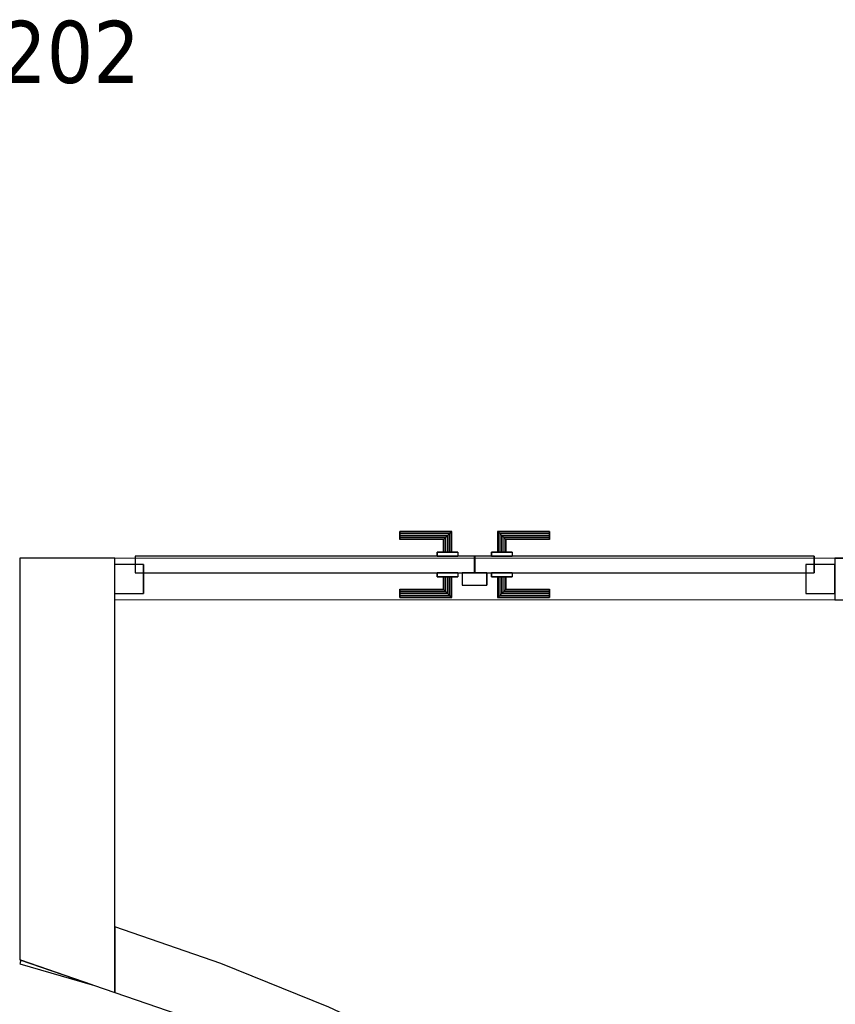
# Model space of a CAD drawing. Header units: metres. Extents: x 397.7 to 427.5, y 12.7 to 28.4.
# Tile 23 of 130: x 407.5 to 409.5, y 23.2 to 25.5. Entities that reach past the tile are written whole.
import ezdxf

# ---------------------------------------------------------------- set-up
doc = ezdxf.new("R2010")
doc.units = ezdxf.units.M
doc.layers.add('01_CARPINTERIA', color=5, linetype='Continuous', lineweight=25, true_color=0x0000ff)
for name, color, linetype, lineweight in [('A-GENM-____-OTLN', 7, 'Continuous', 18), ('A-WALL-____-MCUT', 7, 'Continuous', 25), ('A-WALL-____-OTLN', 7, 'Continuous', 25), ('E-ELEC-FIXT-IDEN', 7, 'Continuous', 30)]:
    doc.layers.add(name, color=color, linetype=linetype, lineweight=lineweight)
doc.styles.add('Tahoma_3', font='tahoma.ttf', dxfattribs={"height": 0.15})

# ---------------------------------------------------------------- blocks, each defined once
blk = doc.blocks.new('Family - LONDR55-XX_ZZ-ARQ-CAA-M3D-Londres55-152975-05_ELEC_P2')
at = {"layer": '01_CARPINTERIA', "color": 161, "true_color": 0xaaaaff}
for p, q in [((0.6894, 0.1487), (0.6894, 0.15)), ((0.6894, 0.15), (0.6894, 0.1487)), ((0.8144, 0.15), (0.6894, 0.15)), ((0.6894, 0.145), (0.6894, 0.1487)), ((0.6894, 0.1487), (0.6894, 0.145)), ((0.8131, 0.1487), (0.6894, 0.1487)), ((0.8131, 0.1487), (0.6894, 0.1487)), ((0.6894, 0.14), (0.6894, 0.145)), ((0.6894, 0.145), (0.6894, 0.14)), ((0.8094, 0.145), (0.6894, 0.145)), ((0.8094, 0.145), (0.6894, 0.145)), ((0.8094, 0.145), (0.8044, 0.14)), ((0.8044, 0.14), (0.8094, 0.145)), ((0.8131, 0.1487), (0.8094, 0.145)), ((0.8094, 0.145), (0.8131, 0.1487)), ((0.8094, 0.1), (0.8094, 0.145)), ((0.8094, 0.1), (0.8094, 0.145)), ((0.8144, 0.15), (0.8131, 0.1487)), ((0.8131, 0.1487), (0.8144, 0.15)), ((0.8131, 0.1), (0.8131, 0.1487)), ((0.8131, 0.1), (0.8131, 0.1487)), ((0.8144, 0.1), (0.8144, 0.15)), ((0.9268, 0.1487), (0.9254, 0.15)), ((0.9254, 0.15), (0.9254, 0.1)), ((0.9254, 0.15), (0.9268, 0.1487)), ((1.0504, 0.15), (0.9254, 0.15)), ((0.9304, 0.145), (0.9268, 0.1487)), ((0.9268, 0.1487), (0.9268, 0.1)), ((0.9268, 0.1487), (0.9268, 0.1)), ((0.9268, 0.1487), (0.9304, 0.145)), ((1.0504, 0.1487), (0.9268, 0.1487)), ((1.0504, 0.1487), (0.9268, 0.1487)), ((0.9354, 0.14), (0.9304, 0.145)), ((0.9304, 0.145), (0.9304, 0.1)), ((0.9304, 0.145), (0.9304, 0.1)), ((0.9304, 0.145), (0.9354, 0.14)), ((1.0504, 0.145), (0.9304, 0.145)), ((1.0504, 0.145), (0.9304, 0.145)), ((1.0504, 0.1487), (1.0504, 0.15)), ((1.0504, 0.15), (1.0504, 0.1487)), ((1.0504, 0.145), (1.0504, 0.1487)), ((1.0504, 0.1487), (1.0504, 0.145)), ((1.0504, 0.145), (1.0504, 0.14)), ((1.0504, 0.14), (1.0504, 0.145)), ((0.6894, 0.135), (0.6894, 0.14)), ((0.6894, 0.14), (0.6894, 0.135)), ((0.6894, 0.14), (0.8044, 0.14)), ((0.8044, 0.14), (0.6894, 0.14)), ((0.6894, 0.135), (0.6894, 0.1313)), ((0.6894, 0.1313), (0.6894, 0.135)), ((0.7994, 0.135), (0.6894, 0.135)), ((0.7994, 0.135), (0.6894, 0.135)), ((0.6894, 0.1313), (0.6894, 0.13)), ((0.6894, 0.13), (0.6894, 0.1313)), ((0.7958, 0.1313), (0.6894, 0.1313)), ((0.7958, 0.1313), (0.6894, 0.1313)), ((0.7944, 0.13), (0.6894, 0.13)), ((0.7944, 0.13), (0.7958, 0.1313)), ((0.7958, 0.1313), (0.7944, 0.13)), ((0.7944, 0.1), (0.7944, 0.13)), ((0.7958, 0.1313), (0.7994, 0.135)), ((0.7994, 0.135), (0.7958, 0.1313)), ((0.7958, 0.1), (0.7958, 0.1313)), ((0.7958, 0.1), (0.7958, 0.1313)), ((0.7994, 0.135), (0.8044, 0.14)), ((0.8044, 0.14), (0.7994, 0.135)), ((0.7994, 0.1), (0.7994, 0.135)), ((0.7994, 0.1), (0.7994, 0.135)), ((0.8044, 0.14), (0.8044, 0.1)), ((0.8044, 0.1), (0.8044, 0.14)), ((0.9354, 0.1), (0.9354, 0.14)), ((0.9354, 0.14), (0.9354, 0.1)), ((0.9354, 0.14), (0.9404, 0.135)), ((0.9404, 0.135), (0.9354, 0.14)), ((0.9354, 0.14), (1.0504, 0.14)), ((1.0504, 0.14), (0.9354, 0.14)), ((0.9404, 0.135), (0.9404, 0.1)), ((0.9404, 0.135), (0.9441, 0.1313)), ((0.9441, 0.1313), (0.9404, 0.135)), ((0.9404, 0.135), (0.9404, 0.1)), ((1.0504, 0.135), (0.9404, 0.135)), ((1.0504, 0.135), (0.9404, 0.135)), ((0.9441, 0.1313), (0.9441, 0.1)), ((0.9441, 0.1313), (0.9454, 0.13)), ((0.9454, 0.13), (0.9441, 0.1313)), ((0.9441, 0.1313), (0.9441, 0.1)), ((1.0504, 0.1313), (0.9441, 0.1313)), ((1.0504, 0.1313), (0.9441, 0.1313)), ((0.9454, 0.13), (0.9454, 0.1)), ((1.0504, 0.13), (0.9454, 0.13)), ((1.0504, 0.14), (1.0504, 0.135)), ((1.0504, 0.135), (1.0504, 0.14)), ((1.0504, 0.135), (1.0504, 0.1313)), ((1.0504, 0.1313), (1.0504, 0.135)), ((1.0504, 0.1313), (1.0504, 0.13)), ((1.0504, 0.13), (1.0504, 0.1313)), ((0.8294, 0.1), (0.7794, 0.1)), ((0.7794, 0.1), (0.8294, 0.1)), ((0.7794, 0.1), (0.7794, 0.09)), ((0.7794, 0.09), (0.7794, 0.1)), ((0.7958, 0.1), (0.7944, 0.1)), ((0.7944, 0.1), (0.7958, 0.1)), ((0.7994, 0.1), (0.7958, 0.1)), ((0.7958, 0.1), (0.7994, 0.1)), ((0.8044, 0.1), (0.7994, 0.1)), ((0.7994, 0.1), (0.8044, 0.1)), ((0.8094, 0.1), (0.8044, 0.1)), ((0.8044, 0.1), (0.8094, 0.1)), ((0.8094, 0.1), (0.8131, 0.1)), ((0.8131, 0.1), (0.8094, 0.1)), ((0.8131, 0.1), (0.8144, 0.1)), ((0.8144, 0.1), (0.8131, 0.1)), ((0.8294, 0.1), (0.8294, 0.09)), ((0.8294, 0.1), (0.8294, 0.09)), ((0.9604, 0.1), (0.9104, 0.1)), ((0.9104, 0.1), (0.9604, 0.1)), ((0.9104, 0.1), (0.9104, 0.09)), ((0.9104, 0.09), (0.9104, 0.1)), ((0.9268, 0.1), (0.9254, 0.1)), ((0.9254, 0.1), (0.9268, 0.1)), ((0.9304, 0.1), (0.9268, 0.1)), ((0.9268, 0.1), (0.9304, 0.1)), ((0.9354, 0.1), (0.9304, 0.1)), ((0.9304, 0.1), (0.9354, 0.1)), ((0.9404, 0.1), (0.9354, 0.1)), ((0.9354, 0.1), (0.9404, 0.1)), ((0.9404, 0.1), (0.9441, 0.1)), ((0.9441, 0.1), (0.9404, 0.1)), ((0.9441, 0.1), (0.9454, 0.1)), ((0.9454, 0.1), (0.9441, 0.1)), ((0.9604, 0.1), (0.9604, 0.09)), ((0.9604, 0.1), (0.9604, 0.09)), ((0.8694, 0.09), (0.05, 0.09)), ((0.05, 0.09), (0.05, 0.05)), ((0.8694, 0.09), (0.05, 0.09)), ((0.05, 0.09), (0.05, 0.05)), ((0.8294, 0.09), (0.7794, 0.09)), ((0.7794, 0.09), (0.8294, 0.09)), ((0.8694, 0.05), (0.8694, 0.09)), ((0.8694, 0.09), (0.8694, 0.05)), ((1.6898, 0.09), (0.8704, 0.09)), ((0.8704, 0.09), (0.8704, 0.05)), ((1.6898, 0.09), (0.8704, 0.09)), ((0.8704, 0.09), (0.8704, 0.05)), ((0.9604, 0.09), (0.9104, 0.09)), ((0.9104, 0.09), (0.9604, 0.09)), ((1.6898, 0.05), (1.6898, 0.09)), ((1.6898, 0.09), (1.6898, 0.05)), ((0.07, 0.07), (0, 0.07)), ((0, 0.07), (0, 0)), ((0.07, 0.07), (0, 0.07)), ((0, 0.07), (0, 0)), ((0.05, 0.05), (0.8694, 0.05)), ((0.05, 0.05), (0.8694, 0.05)), ((0.07, 0), (0.07, 0.07)), ((0.07, 0.07), (0.07, 0)), ((0.7794, 0.05), (0.8294, 0.05)), ((0.8294, 0.05), (0.7794, 0.05)), ((0.7794, 0.05), (0.7794, 0.04)), ((0.7794, 0.04), (0.7794, 0.05)), ((0.8294, 0.05), (0.8294, 0.04)), ((0.8294, 0.05), (0.8294, 0.04)), ((0.8994, 0.05), (0.8394, 0.05)), ((0.8394, 0.05), (0.8394, 0.02)), ((0.8994, 0.05), (0.8394, 0.05)), ((0.8394, 0.05), (0.8394, 0.02)), ((0.8704, 0.05), (1.6898, 0.05)), ((0.8704, 0.05), (1.6898, 0.05)), ((0.8994, 0.02), (0.8994, 0.05)), ((0.8994, 0.05), (0.8994, 0.02)), ((0.9104, 0.05), (0.9604, 0.05)), ((0.9604, 0.05), (0.9104, 0.05)), ((0.9104, 0.05), (0.9104, 0.04)), ((0.9104, 0.04), (0.9104, 0.05)), ((0.9604, 0.05), (0.9604, 0.04)), ((0.9604, 0.05), (0.9604, 0.04)), ((1.7398, 0.07), (1.6698, 0.07)), ((1.6698, 0.07), (1.6698, 0)), ((1.7398, 0.07), (1.6698, 0.07)), ((1.6698, 0.07), (1.6698, 0)), ((1.7398, 0), (1.7398, 0.07)), ((1.7398, 0.07), (1.7398, 0)), ((0.7794, 0.04), (0.8294, 0.04)), ((0.8294, 0.04), (0.7794, 0.04)), ((0.7958, 0.04), (0.7944, 0.04)), ((0.7944, 0.04), (0.7958, 0.04)), ((0.7944, 0.01), (0.7944, 0.04)), ((0.7994, 0.04), (0.7958, 0.04)), ((0.7958, 0.04), (0.7994, 0.04)), ((0.7958, 0.0087), (0.7958, 0.04)), ((0.7958, 0.0087), (0.7958, 0.04)), ((0.7994, 0.04), (0.8044, 0.04)), ((0.8044, 0.04), (0.7994, 0.04)), ((0.7994, 0.005), (0.7994, 0.04)), ((0.7994, 0.005), (0.7994, 0.04)), ((0.8044, 0.04), (0.8094, 0.04)), ((0.8094, 0.04), (0.8044, 0.04)), ((0.8044, 0.04), (0.8044, 0)), ((0.8044, 0), (0.8044, 0.04)), ((0.8094, 0.04), (0.8131, 0.04)), ((0.8131, 0.04), (0.8094, 0.04)), ((0.8094, -0.005), (0.8094, 0.04)), ((0.8094, -0.005), (0.8094, 0.04)), ((0.8131, 0.04), (0.8144, 0.04)), ((0.8144, 0.04), (0.8131, 0.04)), ((0.8131, -0.0087), (0.8131, 0.04)), ((0.8131, -0.0087), (0.8131, 0.04)), ((0.8144, -0.01), (0.8144, 0.04)), ((0.9104, 0.04), (0.9604, 0.04)), ((0.9604, 0.04), (0.9104, 0.04)), ((0.9268, 0.04), (0.9254, 0.04)), ((0.9254, 0.04), (0.9268, 0.04)), ((0.9254, 0.04), (0.9254, -0.01)), ((0.9304, 0.04), (0.9268, 0.04)), ((0.9268, 0.04), (0.9304, 0.04)), ((0.9268, 0.04), (0.9268, -0.0087)), ((0.9268, 0.04), (0.9268, -0.0087)), ((0.9304, 0.04), (0.9354, 0.04)), ((0.9354, 0.04), (0.9304, 0.04)), ((0.9304, 0.04), (0.9304, -0.005)), ((0.9304, 0.04), (0.9304, -0.005)), ((0.9354, 0.04), (0.9404, 0.04)), ((0.9404, 0.04), (0.9354, 0.04)), ((0.9354, 0), (0.9354, 0.04)), ((0.9354, 0.04), (0.9354, 0)), ((0.9404, 0.04), (0.9441, 0.04)), ((0.9441, 0.04), (0.9404, 0.04)), ((0.9404, 0.04), (0.9404, 0.005)), ((0.9404, 0.04), (0.9404, 0.005)), ((0.9441, 0.04), (0.9454, 0.04)), ((0.9454, 0.04), (0.9441, 0.04)), ((0.9441, 0.04), (0.9441, 0.0087)), ((0.9441, 0.04), (0.9441, 0.0087)), ((0.9454, 0.04), (0.9454, 0.01)), ((0, 0), (0.07, 0)), ((0, 0), (0.07, 0)), ((0.6894, 0.0087), (0.6894, 0.01)), ((0.6894, 0.01), (0.6894, 0.0087)), ((0.6894, 0.01), (0.7944, 0.01)), ((0.6894, 0.005), (0.6894, 0.0087)), ((0.6894, 0.0087), (0.6894, 0.005)), ((0.6894, 0.0087), (0.7958, 0.0087)), ((0.6894, 0.0087), (0.7958, 0.0087)), ((0.6894, 0), (0.6894, 0.005)), ((0.6894, 0.005), (0.6894, 0)), ((0.6894, 0.005), (0.7994, 0.005)), ((0.6894, 0.005), (0.7994, 0.005)), ((0.6894, -0.005), (0.6894, 0)), ((0.8044, 0), (0.6894, 0)), ((0.6894, 0), (0.8044, 0)), ((0.7958, 0.0087), (0.7944, 0.01)), ((0.7944, 0.01), (0.7958, 0.0087)), ((0.7994, 0.005), (0.7958, 0.0087)), ((0.7958, 0.0087), (0.7994, 0.005)), ((0.8044, 0), (0.7994, 0.005)), ((0.7994, 0.005), (0.8044, 0)), ((0.8394, 0.02), (0.8994, 0.02)), ((0.8394, 0.02), (0.8994, 0.02)), ((0.9304, -0.005), (0.9354, 0)), ((0.9354, 0), (0.9304, -0.005)), ((0.9404, 0.005), (0.9354, 0)), ((0.9354, 0), (0.9404, 0.005)), ((1.0504, 0), (0.9354, 0)), ((0.9354, 0), (1.0504, 0)), ((0.9441, 0.0087), (0.9404, 0.005)), ((0.9404, 0.005), (0.9441, 0.0087)), ((0.9404, 0.005), (1.0504, 0.005)), ((0.9404, 0.005), (1.0504, 0.005)), ((0.9454, 0.01), (0.9441, 0.0087)), ((0.9441, 0.0087), (0.9454, 0.01)), ((0.9441, 0.0087), (1.0504, 0.0087)), ((0.9441, 0.0087), (1.0504, 0.0087)), ((0.9454, 0.01), (1.0504, 0.01)), ((1.0504, 0.0087), (1.0504, 0.01)), ((1.0504, 0.01), (1.0504, 0.0087)), ((1.0504, 0.005), (1.0504, 0.0087)), ((1.0504, 0.0087), (1.0504, 0.005)), ((1.0504, 0.005), (1.0504, 0)), ((1.0504, 0), (1.0504, 0.005)), ((1.0504, 0), (1.0504, -0.005)), ((1.0504, -0.005), (1.0504, 0)), ((1.6698, 0), (1.7398, 0)), ((1.6698, 0), (1.7398, 0)), ((0.6894, 0), (0.6894, -0.005)), ((0.6894, -0.005), (0.6894, -0.0087)), ((0.6894, -0.0087), (0.6894, -0.005)), ((0.6894, -0.005), (0.8094, -0.005)), ((0.6894, -0.005), (0.8094, -0.005)), ((0.6894, -0.0087), (0.6894, -0.01)), ((0.6894, -0.01), (0.6894, -0.0087)), ((0.6894, -0.0087), (0.8131, -0.0087)), ((0.6894, -0.0087), (0.8131, -0.0087)), ((0.6894, -0.01), (0.8144, -0.01)), ((0.8044, 0), (0.8094, -0.005)), ((0.8094, -0.005), (0.8044, 0)), ((0.8094, -0.005), (0.8131, -0.0087)), ((0.8131, -0.0087), (0.8094, -0.005)), ((0.8131, -0.0087), (0.8144, -0.01)), ((0.8144, -0.01), (0.8131, -0.0087)), ((0.9254, -0.01), (0.9268, -0.0087)), ((0.9268, -0.0087), (0.9254, -0.01)), ((0.9254, -0.01), (1.0504, -0.01)), ((0.9268, -0.0087), (0.9304, -0.005)), ((0.9304, -0.005), (0.9268, -0.0087)), ((0.9268, -0.0087), (1.0504, -0.0087)), ((0.9268, -0.0087), (1.0504, -0.0087)), ((0.9304, -0.005), (1.0504, -0.005)), ((0.9304, -0.005), (1.0504, -0.005)), ((1.0504, -0.005), (1.0504, -0.0087)), ((1.0504, -0.0087), (1.0504, -0.005)), ((1.0504, -0.0087), (1.0504, -0.01)), ((1.0504, -0.01), (1.0504, -0.0087))]:
    blk.add_line(p, q, dxfattribs=at)
blk = doc.blocks.new('Family - Porta P2-152976-05_ELEC_P2')
blk.add_blockref('Family - LONDR55-XX_ZZ-ARQ-CAA-M3D-Londres55-152975-05_ELEC_P2', (0, 0))
blk = doc.blocks.new('Family - Evans P2-153004-05_ELEC_P2')
at = {"layer": 'A-WALL-____-MCUT', "color": 253, "true_color": 0xaaaaaa}
for p, q in [((1.6277, 5.1197), (1.6277, 4.9611)), ((1.8837, 5.0315), (1.6277, 5.1197)), ((1.4004, 5.0395), (1.3978, 5.0303)), ((1.3978, 5.0303), (1.5726, 4.9801)), ((1.5726, 4.9801), (1.4004, 5.0395)), ((2.1445, 4.926), (1.8837, 5.0315)), ((1.6277, 4.9611), (1.8311, 4.8909)), ((2.3993, 4.807), (2.1445, 4.926)), ((1.8311, 4.8909), (2.0846, 4.7884)), ((2.6476, 4.6748), (2.3993, 4.807)), ((2.0846, 4.7884), (2.3323, 4.6727)), ((2.3323, 4.6727), (2.5737, 4.5443)), ((2.8887, 4.5299), (2.6476, 4.6748)), ((2.5737, 4.5443), (2.808, 4.4033)), ((3.1218, 4.3725), (2.8887, 4.5299)), ((2.808, 4.4033), (3.0346, 4.2503)), ((3.3463, 4.2031), (3.1218, 4.3725)), ((3.0346, 4.2503), (3.2529, 4.0857)), ((3.3677, 4.1851), (3.3463, 4.2031)), ((3.3677, 3.9892), (3.3677, 4.1851)), ((3.2529, 4.0857), (3.4058, 3.9573)), ((3.3715, 3.9892), (3.3677, 3.9892)), ((3.4058, 3.9573), (3.3715, 3.9892))]:
    blk.add_line(p, q, dxfattribs=at)
at = {"layer": 'A-WALL-____-OTLN', "color": 253, "true_color": 0xaaaaaa}
for p, q in [((1.6277, 5.1197), (1.6277, 4.9611)), ((1.8837, 5.0315), (1.6277, 5.1197)), ((1.4004, 5.0395), (1.3978, 5.0303)), ((1.3978, 5.0303), (1.5726, 4.9801)), ((1.5726, 4.9801), (1.4004, 5.0395)), ((2.1445, 4.926), (1.8837, 5.0315)), ((1.6277, 4.9611), (1.8311, 4.8909)), ((2.3993, 4.807), (2.1445, 4.926)), ((1.8311, 4.8909), (2.0846, 4.7884)), ((2.6476, 4.6748), (2.3993, 4.807)), ((2.0846, 4.7884), (2.3323, 4.6727)), ((2.3323, 4.6727), (2.5737, 4.5443)), ((2.8887, 4.5299), (2.6476, 4.6748)), ((2.5737, 4.5443), (2.808, 4.4033)), ((3.1218, 4.3725), (2.8887, 4.5299)), ((2.808, 4.4033), (3.0346, 4.2503)), ((3.3463, 4.2031), (3.1218, 4.3725)), ((3.0346, 4.2503), (3.2529, 4.0857)), ((3.3677, 4.1851), (3.3463, 4.2031)), ((3.3677, 3.9892), (3.3677, 4.1851)), ((3.2529, 4.0857), (3.4058, 3.9573)), ((3.3715, 3.9892), (3.3677, 3.9892)), ((3.4058, 3.9573), (3.3715, 3.9892))]:
    blk.add_line(p, q, dxfattribs=at)
blk = doc.blocks.new('Family - Evans P2-153014-05_ELEC_P2')
at = {"layer": 'A-WALL-____-MCUT', "color": 253, "true_color": 0xaaaaaa}
for p, q in [((0.0793, 0.23), (0, 0)), ((1.049, 0.23), (0.0793, 0.23)), ((1.049, 0), (1.049, 0.23)), ((0, 0), (1.049, 0))]:
    blk.add_line(p, q, dxfattribs=at)
at = {"layer": 'A-WALL-____-OTLN', "color": 253, "true_color": 0xaaaaaa}
for p, q in [((0.0793, 0.23), (0, 0)), ((1.049, 0.23), (0.0793, 0.23)), ((1.049, 0), (1.049, 0.23)), ((0, 0), (1.049, 0))]:
    blk.add_line(p, q, dxfattribs=at)
at = {"layer": 'A-WALL-____-OTLN', "color": 253, "lineweight": 18, "true_color": 0xaaaaaa}
blk.add_line((0, 0), (1.049, 0), dxfattribs=at)
blk = doc.blocks.new('Family - Evans P2-153160-05_ELEC_P2')
at = {"layer": 'A-WALL-____-MCUT', "color": 253, "true_color": 0xaaaaaa}
for p, q in [((0.2716, 0.1), (0, 0.1)), ((0, 0.1), (0, 0)), ((0.2716, 0), (0.2716, 0.1)), ((0, 0), (0.2716, 0))]:
    blk.add_line(p, q, dxfattribs=at)
at = {"layer": 'A-WALL-____-OTLN', "color": 253, "true_color": 0xaaaaaa}
for p, q in [((0.2716, 0.1), (0, 0.1)), ((0, 0), (0, 0.1)), ((0.2716, 0), (0.2716, 0.1)), ((0.2716, 0), (0, 0))]:
    blk.add_line(p, q, dxfattribs=at)
at = {"layer": 'A-WALL-____-OTLN', "color": 253, "lineweight": 18, "true_color": 0xaaaaaa}
blk.add_line((0, 0), (2.14, 0), dxfattribs=at)
blk = doc.blocks.new('Family - Vano puerta-153162-05_ELEC_P2')
at = {"layer": 'A-GENM-____-OTLN', "color": 253, "true_color": 0xaaaaaa}
for p, q in [((407.7356, 24.2295), (407.7356, 24.1295)), ((409.4754, 24.2295), (407.7356, 24.2295)), ((407.7356, 24.2295), (407.7356, 24.1295)), ((407.7356, 24.2295), (409.4754, 24.2295)), ((409.4754, 24.1295), (409.4754, 24.2295)), ((409.4754, 24.2295), (409.4754, 24.1295)), ((407.7356, 24.1295), (409.4754, 24.1295)), ((409.4754, 24.1295), (407.7356, 24.1295))]:
    blk.add_line(p, q, dxfattribs=at)
blk = doc.blocks.new('LONDR55-XX_ZZ-ARQ-CAA-M3D-Londres55_ifc-1-05_ELEC_P2')
at = {"layer": '01_CARPINTERIA', "color": 253, "lineweight": 18, "true_color": 0xaaaaaa}
blk.add_blockref('Family - Porta P2-152976-05_ELEC_P2', (407.7356, 24.1445), dxfattribs=at)
at = {"layer": 'A-GENM-____-OTLN', "color": 253, "lineweight": 18, "true_color": 0xaaaaaa}
blk.add_blockref('Family - Vano puerta-153162-05_ELEC_P2', (0, 0), dxfattribs=at)
at = {"layer": 'A-WALL-____-OTLN', "color": 253, "lineweight": 18, "true_color": 0xaaaaaa}
for name, p, rotation in [('Family - Evans P2-153014-05_ELEC_P2', (407.737, 23.1804), 90), ('Family - Evans P2-153160-05_ELEC_P2', (409.747, 24.2295), 180)]:
    blk.add_blockref(name, p, dxfattribs=dict(at, rotation=rotation))
blk.add_blockref('Family - Evans P2-153004-05_ELEC_P2', (406.1092, 18.2194), dxfattribs=at)

msp = doc.modelspace()

# ---------------------------------------------------------------- block references
at = {"lineweight": 5}
msp.add_blockref('LONDR55-XX_ZZ-ARQ-CAA-M3D-Londres55_ifc-1-05_ELEC_P2', (0, 0), dxfattribs=at)

# ---------------------------------------------------------------- next in the draw order: texts
at = {"layer": 'E-ELEC-FIXT-IDEN', "insert": (407.361, 25.5277), "char_height": 0.15, "width": 0.517088, "attachment_point": 1, "style": 'Tahoma_3', "bg_fill": 3, "box_fill_scale": 1.25, "bg_fill_color": 256, "bg_fill_true_color": 13158600, "bg_fill_transparency": 0}
msp.add_mtext('L202', dxfattribs=at)

doc.saveas('drawing.dxf')
